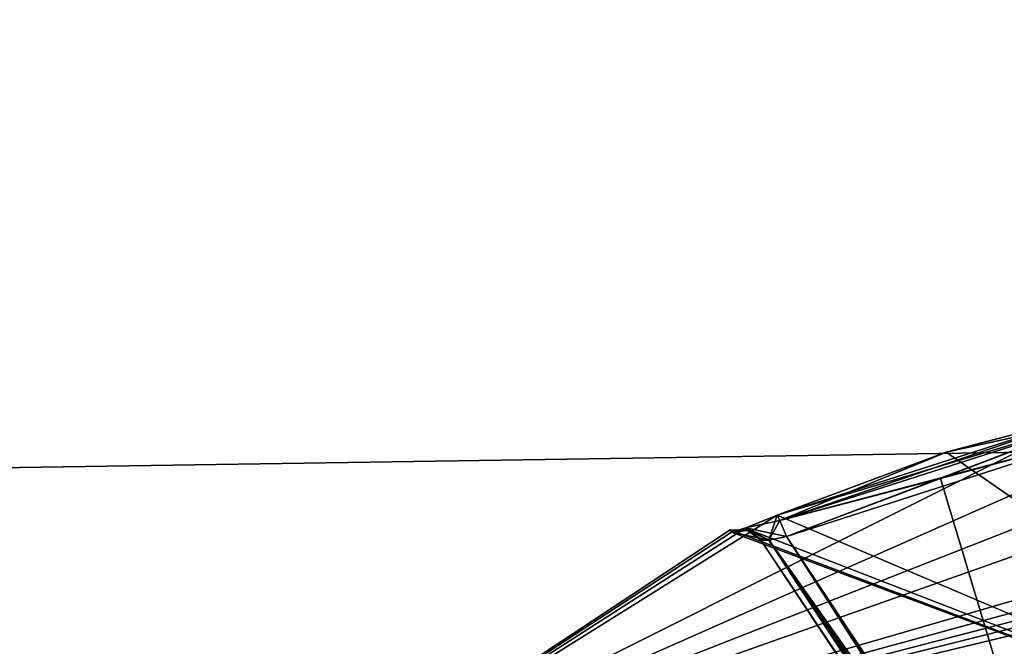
# Model space of a CAD drawing. Extents: x -250 to 250, y -697 to 625.
# Tile 221 of 256: x -156.11 to -151.91, y 550.07 to 552.74. Entities that reach past the tile are written whole.
import ezdxf

# ---------------------------------------------------------------- set-up
doc = ezdxf.new("R2010")
doc.units = 0
doc.header["$LTSCALE"] = 25.405557
for name, color, linetype in [('279', 7, 'CONTINUOUS'), ('3472', 7, 'CONTINUOUS'), ('3484', 7, 'CONTINUOUS'), ('3485', 7, 'CONTINUOUS'), ('3486', 7, 'CONTINUOUS'), ('3489', 7, 'CONTINUOUS'), ('3492', 7, 'CONTINUOUS'), ('3529', 7, 'CONTINUOUS'), ('3530', 7, 'CONTINUOUS'), ('3531', 7, 'CONTINUOUS'), ('3532', 7, 'CONTINUOUS'), ('3533', 7, 'CONTINUOUS')]:
    doc.layers.add(name, color=color, linetype=linetype)

msp = doc.modelspace()

# ---------------------------------------------------------------- linework, layer by layer
at = {"layer": '279', "color": 7, "linetype": 'CONTINUOUS'}
for points in [[(210, 556.4656, -8.8992), (210, 550, -11), (-210, 556.4656, -8.8992), (210, 556.4656, -8.8992)], [(210, 550, -11), (-210, 550, -11), (-210, 556.4656, -8.8992), (210, 550, -11)], [(210, 550, 11), (210, 556.4656, 8.8992), (-210, 550, 11), (210, 550, 11)], [(210, 556.4656, 8.8992), (-210, 556.4656, 8.8992), (-210, 550, 11), (210, 556.4656, 8.8992)]]:
    msp.add_3dface(points, dxfattribs=at)
at = {"layer": '3472', "color": 7, "linetype": 'CONTINUOUS'}
for points in [[(-150.9028, 551.1432, 47.8003), (-150.6084, 551.0625, 47.129), (-154.8333, 549.4038, 48.65), (-150.9028, 551.1432, 47.8003)], [(-151.521, 551.0625, 48.0416), (-150.9028, 551.1432, 47.8003), (-154.8333, 549.4038, 48.65), (-151.521, 551.0625, 48.0416)], [(-154.8333, 549.4038, 48.65), (-150.6084, 551.0625, 47.129), (-150.6083, 550.8968, 46.4989), (-154.8333, 549.4038, 48.65)], [(-152.8767, 550.627, 48.0416), (-151.521, 551.0625, 48.0416), (-154.8333, 549.4038, 48.65), (-152.8767, 550.627, 48.0416)], [(-152.1511, 550.8968, 48.0417), (-151.521, 551.0625, 48.0416), (-152.8767, 550.627, 48.0416), (-152.1511, 550.8968, 48.0417)], [(-152.1559, 550.8953, 49.2582), (-150, 549.4038, 53.4833), (-151.521, 551.0625, 49.2584), (-152.1559, 550.8953, 49.2582)], [(-150.6084, 550.627, 45.7733), (-154.8333, 549.4038, 48.65), (-150.6083, 550.8968, 46.4989), (-150.6084, 550.627, 45.7733)], [(-152.8767, 550.627, 49.2584), (-150, 549.4038, 53.4833), (-152.1559, 550.8953, 49.2582), (-152.8767, 550.627, 49.2584)], [(-153.0115, 550.572, 48.1003), (-152.8767, 550.627, 48.0416), (-154.8333, 549.4038, 48.65), (-153.0115, 550.572, 48.1003)], [(-150.5476, 550.5712, 45.6365), (-154.8333, 549.4038, 48.65), (-150.6084, 550.627, 45.7733), (-150.5476, 550.5712, 45.6365)], [(-153.0135, 550.5712, 49.1976), (-150, 549.4038, 53.4833), (-152.8767, 550.627, 49.2584), (-153.0135, 550.5712, 49.1976)], [(-153.072, 550.5545, 48.2444), (-153.0115, 550.572, 48.1003), (-154.8333, 549.4038, 48.65), (-153.072, 550.5545, 48.2444)], [(-150.4056, 550.5545, 45.578), (-154.8333, 549.4038, 48.65), (-150.5476, 550.5712, 45.6365), (-150.4056, 550.5545, 45.578)], [(-153.072, 550.5545, 49.0556), (-150, 549.4038, 53.4833), (-153.0135, 550.5712, 49.1976), (-153.072, 550.5545, 49.0556)], [(-150, 550.564, 45.5717), (-150, 550.0479, 44.6519), (-154.8333, 549.4038, 48.65), (-150, 550.564, 45.5717)], [(-150, 550.564, 45.5717), (-154.8333, 549.4038, 48.65), (-150.203, 550.5616, 45.5732), (-150, 550.564, 45.5717)], [(-150, 549.4038, 53.4833), (-153.0784, 550.564, 48.65), (-154.8333, 549.4038, 48.65), (-150, 549.4038, 53.4833)], [(-153.0784, 550.564, 48.65), (-153.072, 550.5545, 48.2444), (-154.8333, 549.4038, 48.65), (-153.0784, 550.564, 48.65)], [(-150.203, 550.5616, 45.5732), (-154.8333, 549.4038, 48.65), (-150.4056, 550.5545, 45.578), (-150.203, 550.5616, 45.5732)], [(-153.0784, 550.564, 48.65), (-150, 549.4038, 53.4833), (-153.072, 550.5545, 49.0556), (-153.0784, 550.564, 48.65)]]:
    msp.add_3dface(points, dxfattribs=at)
at = {"layer": '3484', "color": 7, "linetype": 'CONTINUOUS'}
for points in [[(-151.5, 550.9651, 49.15), (-151.5, 548.523, 49.15), (-152.1793, 550.7833, 49.15), (-151.5, 550.9651, 49.15)], [(-151.5, 548.523, 49.15), (-152.837, 550.5356, 49.15), (-152.1793, 550.7833, 49.15), (-151.5, 548.523, 49.15)]]:
    msp.add_3dface(points, dxfattribs=at)
at = {"layer": '3485', "color": 7, "linetype": 'CONTINUOUS'}
for points in [[(-151.5, 548.523, 48.15), (-151.5, 550.9651, 48.15), (-152.837, 550.5356, 48.15), (-151.5, 548.523, 48.15)], [(-152.837, 550.5356, 48.15), (-151.5, 550.9651, 48.15), (-152.1793, 550.7833, 48.15), (-152.837, 550.5356, 48.15)]]:
    msp.add_3dface(points, dxfattribs=at)
at = {"layer": '3486', "color": 7, "linetype": 'CONTINUOUS'}
for points in [[(-152.9463, 550.5194, 49.05), (-152.9463, 550.5194, 48.25), (-152.9526, 550.5288, 48.65), (-152.9463, 550.5194, 49.05)], [(-150.804, 547.2947, 48.25), (-152.9463, 550.5194, 48.25), (-150.804, 547.2947, 49.05), (-150.804, 547.2947, 48.25)], [(-150.804, 547.2947, 49.05), (-152.9463, 550.5194, 48.25), (-152.9463, 550.5194, 49.05), (-150.804, 547.2947, 49.05)]]:
    msp.add_3dface(points, dxfattribs=at)
at = {"layer": '3489', "color": 7, "linetype": 'CONTINUOUS'}
for points in [[(-151.5, 548.523, 48.15), (-152.837, 550.5356, 48.15), (-152.9114, 550.5203, 48.179), (-151.5, 548.523, 48.15)], [(-152.9463, 550.5194, 48.25), (-150.7954, 547.3004, 48.2056), (-152.9114, 550.5203, 48.179), (-152.9463, 550.5194, 48.25)], [(-152.9463, 550.5194, 48.25), (-150.804, 547.2947, 48.25), (-150.7954, 547.3004, 48.2056), (-152.9463, 550.5194, 48.25)], [(-151.2505, 548.1012, 48.1533), (-151.5, 548.523, 48.15), (-152.9114, 550.5203, 48.179), (-151.2505, 548.1012, 48.1533)], [(-150.7712, 547.3165, 48.1704), (-151.2505, 548.1012, 48.1533), (-152.9114, 550.5203, 48.179), (-150.7712, 547.3165, 48.1704)], [(-150.7954, 547.3004, 48.2056), (-150.7712, 547.3165, 48.1704), (-152.9114, 550.5203, 48.179), (-150.7954, 547.3004, 48.2056)]]:
    msp.add_3dface(points, dxfattribs=at)
at = {"layer": '3492', "color": 7, "linetype": 'CONTINUOUS'}
for points in [[(-152.837, 550.5356, 49.15), (-150.7712, 547.3165, 49.1296), (-152.9125, 550.5201, 49.12), (-152.837, 550.5356, 49.15)], [(-152.837, 550.5356, 49.15), (-151.5, 548.523, 49.15), (-151.2403, 548.0842, 49.1464), (-152.837, 550.5356, 49.15)], [(-150.7712, 547.3165, 49.1296), (-152.837, 550.5356, 49.15), (-151.2403, 548.0842, 49.1464), (-150.7712, 547.3165, 49.1296)], [(-150.804, 547.2947, 49.05), (-152.9463, 550.5194, 49.05), (-152.9125, 550.5201, 49.12), (-150.804, 547.2947, 49.05)], [(-150.7954, 547.3004, 49.0944), (-150.804, 547.2947, 49.05), (-152.9125, 550.5201, 49.12), (-150.7954, 547.3004, 49.0944)], [(-150.7712, 547.3165, 49.1296), (-150.7954, 547.3004, 49.0944), (-152.9125, 550.5201, 49.12), (-150.7712, 547.3165, 49.1296)]]:
    msp.add_3dface(points, dxfattribs=at)
at = {"layer": '3529', "color": 7, "linetype": 'CONTINUOUS'}
for points in [[(-152.8767, 550.627, 49.2584), (-152.1559, 550.8953, 49.2582), (-151.5155, 551.0371, 49.1823), (-152.8767, 550.627, 49.2584)], [(-152.8663, 550.6031, 49.1823), (-152.8767, 550.627, 49.2584), (-151.5155, 551.0371, 49.1823), (-152.8663, 550.6031, 49.1823)], [(-151.5, 550.9651, 49.15), (-152.8663, 550.6031, 49.1823), (-151.5155, 551.0371, 49.1823), (-151.5, 550.9651, 49.15)], [(-152.1559, 550.8953, 49.2582), (-151.521, 551.0625, 49.2584), (-151.5155, 551.0371, 49.1823), (-152.1559, 550.8953, 49.2582)], [(-151.5, 550.9651, 49.15), (-152.1793, 550.7833, 49.15), (-152.8663, 550.6031, 49.1823), (-151.5, 550.9651, 49.15)], [(-152.1793, 550.7833, 49.15), (-152.837, 550.5356, 49.15), (-152.8663, 550.6031, 49.1823), (-152.1793, 550.7833, 49.15)]]:
    msp.add_3dface(points, dxfattribs=at)
at = {"layer": '3530', "color": 7, "linetype": 'CONTINUOUS'}
for points in [[(-153.0135, 550.5712, 49.1976), (-152.8767, 550.627, 49.2584), (-152.9125, 550.5201, 49.12), (-153.0135, 550.5712, 49.1976)], [(-152.9125, 550.5201, 49.12), (-152.8767, 550.627, 49.2584), (-152.8663, 550.6031, 49.1823), (-152.9125, 550.5201, 49.12)], [(-153.072, 550.5545, 49.0556), (-153.0135, 550.5712, 49.1976), (-153.0026, 550.5603, 49.0537), (-153.072, 550.5545, 49.0556)], [(-152.9463, 550.5194, 49.05), (-153.0135, 550.5712, 49.1976), (-152.9125, 550.5201, 49.12), (-152.9463, 550.5194, 49.05)], [(-153.0135, 550.5712, 49.1976), (-152.9463, 550.5194, 49.05), (-153.0026, 550.5603, 49.0537), (-153.0135, 550.5712, 49.1976)], [(-152.837, 550.5356, 49.15), (-152.9125, 550.5201, 49.12), (-152.8663, 550.6031, 49.1823), (-152.837, 550.5356, 49.15)]]:
    msp.add_3dface(points, dxfattribs=at)
at = {"layer": '3531', "color": 7, "linetype": 'CONTINUOUS'}
for points in [[(-153.072, 550.5545, 48.2444), (-153.0784, 550.564, 48.65), (-153.0026, 550.5603, 49.0537), (-153.072, 550.5545, 48.2444)], [(-153.0784, 550.564, 48.65), (-153.072, 550.5545, 49.0556), (-153.0026, 550.5603, 49.0537), (-153.0784, 550.564, 48.65)], [(-153.0026, 550.5603, 48.2463), (-153.072, 550.5545, 48.2444), (-153.0026, 550.5603, 49.0537), (-153.0026, 550.5603, 48.2463)], [(-152.9526, 550.5288, 48.65), (-152.9463, 550.5194, 48.25), (-153.0026, 550.5603, 48.2463), (-152.9526, 550.5288, 48.65)], [(-152.9463, 550.5194, 49.05), (-152.9526, 550.5288, 48.65), (-153.0026, 550.5603, 48.2463), (-152.9463, 550.5194, 49.05)], [(-152.9463, 550.5194, 49.05), (-153.0026, 550.5603, 48.2463), (-153.0026, 550.5603, 49.0537), (-152.9463, 550.5194, 49.05)]]:
    msp.add_3dface(points, dxfattribs=at)
at = {"layer": '3532', "color": 7, "linetype": 'CONTINUOUS'}
for points in [[(-152.8767, 550.627, 48.0416), (-153.0115, 550.572, 48.1003), (-152.8663, 550.6031, 48.1177), (-152.8767, 550.627, 48.0416)], [(-153.0115, 550.572, 48.1003), (-153.072, 550.5545, 48.2444), (-152.9114, 550.5203, 48.179), (-153.0115, 550.572, 48.1003)], [(-153.0115, 550.572, 48.1003), (-152.837, 550.5356, 48.15), (-152.8663, 550.6031, 48.1177), (-153.0115, 550.572, 48.1003)], [(-152.837, 550.5356, 48.15), (-153.0115, 550.572, 48.1003), (-152.9114, 550.5203, 48.179), (-152.837, 550.5356, 48.15)], [(-152.9114, 550.5203, 48.179), (-153.072, 550.5545, 48.2444), (-153.0026, 550.5603, 48.2463), (-152.9114, 550.5203, 48.179)], [(-152.9463, 550.5194, 48.25), (-152.9114, 550.5203, 48.179), (-153.0026, 550.5603, 48.2463), (-152.9463, 550.5194, 48.25)]]:
    msp.add_3dface(points, dxfattribs=at)
at = {"layer": '3533', "color": 7, "linetype": 'CONTINUOUS'}
for points in [[(-151.521, 551.0625, 48.0416), (-152.1511, 550.8968, 48.0417), (-152.8663, 550.6031, 48.1177), (-151.521, 551.0625, 48.0416)], [(-151.5155, 551.0371, 48.1177), (-151.521, 551.0625, 48.0416), (-152.8663, 550.6031, 48.1177), (-151.5155, 551.0371, 48.1177)], [(-152.837, 550.5356, 48.15), (-151.5155, 551.0371, 48.1177), (-152.8663, 550.6031, 48.1177), (-152.837, 550.5356, 48.15)], [(-152.837, 550.5356, 48.15), (-152.1793, 550.7833, 48.15), (-151.5155, 551.0371, 48.1177), (-152.837, 550.5356, 48.15)], [(-152.1793, 550.7833, 48.15), (-151.5, 550.9651, 48.15), (-151.5155, 551.0371, 48.1177), (-152.1793, 550.7833, 48.15)], [(-152.1511, 550.8968, 48.0417), (-152.8767, 550.627, 48.0416), (-152.8663, 550.6031, 48.1177), (-152.1511, 550.8968, 48.0417)]]:
    msp.add_3dface(points, dxfattribs=at)

doc.saveas('drawing.dxf')
